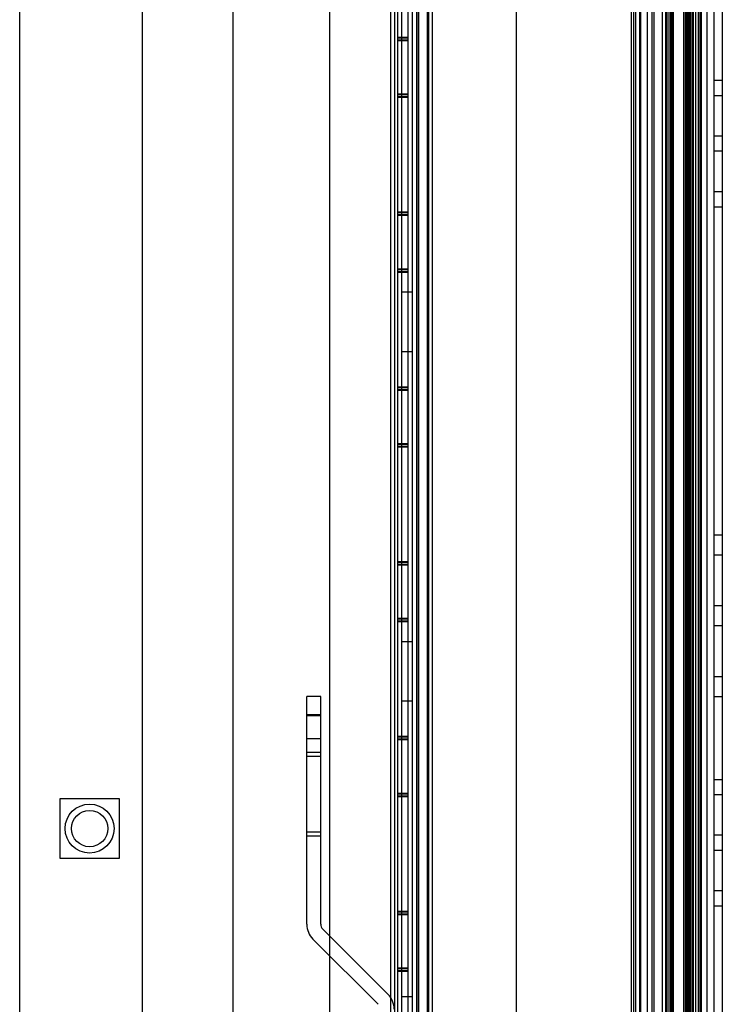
# Model space of a CAD drawing. Header units: millimetres. Extents: x 81 to 687, y 236 to 852.
# Tile 30 of 52: x 584 to 684, y 404 to 544. Entities that reach past the tile are written whole.
import ezdxf

# ---------------------------------------------------------------- set-up
doc = ezdxf.new("R2010")
doc.units = ezdxf.units.MM
doc.header["$LTSCALE"] = 70.538372
doc.layers.get('0').update_dxf_attribs({"linetype": 'CONTINUOUS'})

msp = doc.modelspace()

# ---------------------------------------------------------------- linework, layer by layer
at = {"color": 7, "linetype": 'Continuous'}
for p, q in [((583.89, 353.69), (583.89, 803.69)), ((682.14, 800.39), (682.14, 299.79)), ((683.14, 800.39), (683.14, 299.79)), ((684.34, 800.39), (684.34, 299.79)), ((601.39, 799.69), (601.39, 357.69)), ((637.49, 776.19), (637.49, 323.99)), ((637.89, 775.99), (637.89, 323.99)), ((639.39, 775.99), (639.39, 323.99)), ((674.34, 325.09), (674.34, 775.09)), ((640.64, 773.59), (640.64, 326.59)), ((640.84, 773.59), (640.84, 326.59)), ((642.14, 773.59), (642.14, 326.59)), ((642.34, 773.59), (642.34, 326.59)), ((642.84, 773.59), (642.84, 326.59)), ((671.34, 326.59), (671.34, 773.59)), ((671.64, 773.59), (671.64, 326.59)), ((671.94, 773.59), (671.94, 326.59)), ((672.54, 326.59), (672.54, 773.59)), ((672.64, 773.59), (672.64, 326.59)), ((673.64, 326.59), (673.64, 773.59)), ((674.54, 773.59), (674.54, 326.59)), ((675.74, 773.59), (675.74, 326.59)), ((676.24, 773.59), (676.24, 326.59)), ((676.44, 326.59), (676.44, 773.59)), ((676.77, 326.59), (676.77, 773.59)), ((676.94, 773.59), (676.94, 326.59)), ((677.17, 326.59), (677.17, 773.59)), ((677.34, 773.59), (677.34, 326.59)), ((678.84, 326.59), (678.84, 773.59)), ((679.02, 773.59), (679.02, 326.59)), ((679.25, 326.59), (679.25, 773.59)), ((679.42, 773.59), (679.42, 326.59)), ((679.54, 773.59), (679.54, 326.59)), ((679.64, 326.59), (679.64, 773.59)), ((679.74, 773.59), (679.74, 326.59)), ((679.84, 773.59), (679.84, 326.59)), ((680.07, 773.59), (680.07, 326.59)), ((680.24, 326.59), (680.24, 773.59)), ((680.57, 326.59), (680.57, 773.59)), ((680.89, 773.59), (680.89, 326.59)), ((681.13, 773.59), (681.13, 326.59)), ((681.24, 326.59), (681.24, 773.59)), ((681.33, 326.59), (681.33, 773.59)), ((681.33, 773.59), (681.33, 326.59)), ((681.34, 773.59), (681.34, 326.59)), ((628.24, 327.99), (628.24, 772.19)), ((636.89, 772.79), (636.89, 327.39)), ((638.49, 772.19), (638.49, 327.99)), ((639.99, 772.19), (639.99, 327.99)), ((640.89, 772.49), (640.89, 327.49)), ((654.89, 772.49), (654.89, 327.49)), ((614.39, 332.39), (614.39, 767.79)), ((639.39, 541.84), (637.89, 541.84)), ((639.39, 541.74), (637.89, 541.74)), ((639.39, 541.46), (637.89, 541.46)), ((639.39, 541.36), (637.89, 541.36)), ((683.14, 535.73), (684.34, 535.73)), ((639.39, 533.72), (637.89, 533.72)), ((639.39, 533.62), (637.89, 533.62)), ((639.39, 533.34), (637.89, 533.34)), ((639.39, 533.24), (637.89, 533.24)), ((684.34, 533.52), (683.14, 533.52)), ((683.14, 527.77), (684.34, 527.77)), ((684.34, 525.56), (683.14, 525.56)), ((683.14, 519.81), (684.34, 519.81)), ((684.34, 517.59), (683.14, 517.59)), ((639.39, 516.84), (637.89, 516.84)), ((639.39, 516.74), (637.89, 516.74)), ((639.39, 516.46), (637.89, 516.46)), ((639.39, 516.36), (637.89, 516.36)), ((639.39, 508.72), (637.89, 508.72)), ((639.39, 508.62), (637.89, 508.62)), ((639.39, 508.34), (637.89, 508.34)), ((639.39, 508.24), (637.89, 508.24)), ((638.49, 505.44), (639.99, 505.44)), ((638.49, 496.94), (639.99, 496.94)), ((639.39, 491.84), (637.89, 491.84)), ((639.39, 491.74), (637.89, 491.74)), ((639.39, 491.46), (637.89, 491.46)), ((639.39, 491.36), (637.89, 491.36)), ((639.39, 483.72), (637.89, 483.72)), ((639.39, 483.62), (637.89, 483.62)), ((639.39, 483.34), (637.89, 483.34)), ((639.39, 483.24), (637.89, 483.24)), ((684.34, 470.66), (683.14, 470.66)), ((683.14, 467.85), (684.34, 467.85)), ((639.39, 466.84), (637.89, 466.84)), ((639.39, 466.74), (637.89, 466.74)), ((639.39, 466.46), (637.89, 466.46)), ((639.39, 466.36), (637.89, 466.36)), ((684.34, 460.53), (683.14, 460.53)), ((639.39, 458.72), (637.89, 458.72)), ((639.39, 458.62), (637.89, 458.62)), ((639.39, 458.34), (637.89, 458.34)), ((639.39, 458.24), (637.89, 458.24)), ((683.14, 457.72), (684.34, 457.72)), ((638.49, 455.44), (639.99, 455.44)), ((684.34, 450.4), (683.14, 450.4)), ((626.94, 447.59), (624.94, 447.59)), ((624.94, 415), (624.94, 447.59)), ((626.94, 415), (626.94, 447.59)), ((638.49, 446.94), (639.99, 446.94)), ((683.14, 447.59), (684.34, 447.59)), ((626.94, 444.94), (624.94, 444.94)), ((626.94, 444.8), (624.94, 444.8)), ((624.94, 441.59), (626.94, 441.59)), ((639.39, 441.84), (637.89, 441.84)), ((639.39, 441.74), (637.89, 441.74)), ((639.39, 441.46), (637.89, 441.46)), ((639.39, 441.36), (637.89, 441.36)), ((626.94, 439.59), (624.94, 439.59)), ((626.94, 438.99), (624.94, 438.99)), ((683.14, 435.73), (684.34, 435.73)), ((598.14, 432.94), (589.64, 432.94)), ((589.64, 432.94), (589.64, 424.44)), ((598.14, 424.44), (598.14, 432.94)), ((639.39, 433.72), (637.89, 433.72)), ((639.39, 433.62), (637.89, 433.62)), ((639.39, 433.34), (637.89, 433.34)), ((639.39, 433.24), (637.89, 433.24)), ((684.34, 433.52), (683.14, 433.52)), ((626.94, 428.19), (624.94, 428.19)), ((626.94, 427.59), (624.94, 427.59)), ((683.14, 427.77), (684.34, 427.77)), ((684.34, 425.56), (683.14, 425.56)), ((589.64, 424.44), (598.14, 424.44)), ((683.14, 419.81), (684.34, 419.81)), ((684.34, 417.59), (683.14, 417.59)), ((639.39, 416.84), (637.89, 416.84)), ((639.39, 416.74), (637.89, 416.74)), ((639.39, 416.46), (637.89, 416.46)), ((639.39, 416.36), (637.89, 416.36)), ((636.56, 404.97), (627.24, 414.3)), ((635.15, 403.55), (625.82, 412.88)), ((639.39, 408.72), (637.89, 408.72)), ((639.39, 408.62), (637.89, 408.62)), ((639.39, 408.34), (637.89, 408.34)), ((639.39, 408.24), (637.89, 408.24)), ((638.49, 404.69), (639.99, 404.69))]:
    msp.add_line(p, q, dxfattribs=at)
for radius in [3.5, 2.6]:
    msp.add_circle((593.89, 428.69), radius, dxfattribs=at)
for centre, radius, start, end in [((627.94, 415), 3, 180, 225), ((627.94, 415), 1, 180, 225), ((634.44, 402.85), 3, 0, 45)]:
    msp.add_arc(centre, radius, start, end, dxfattribs=at)

doc.saveas('drawing.dxf')
